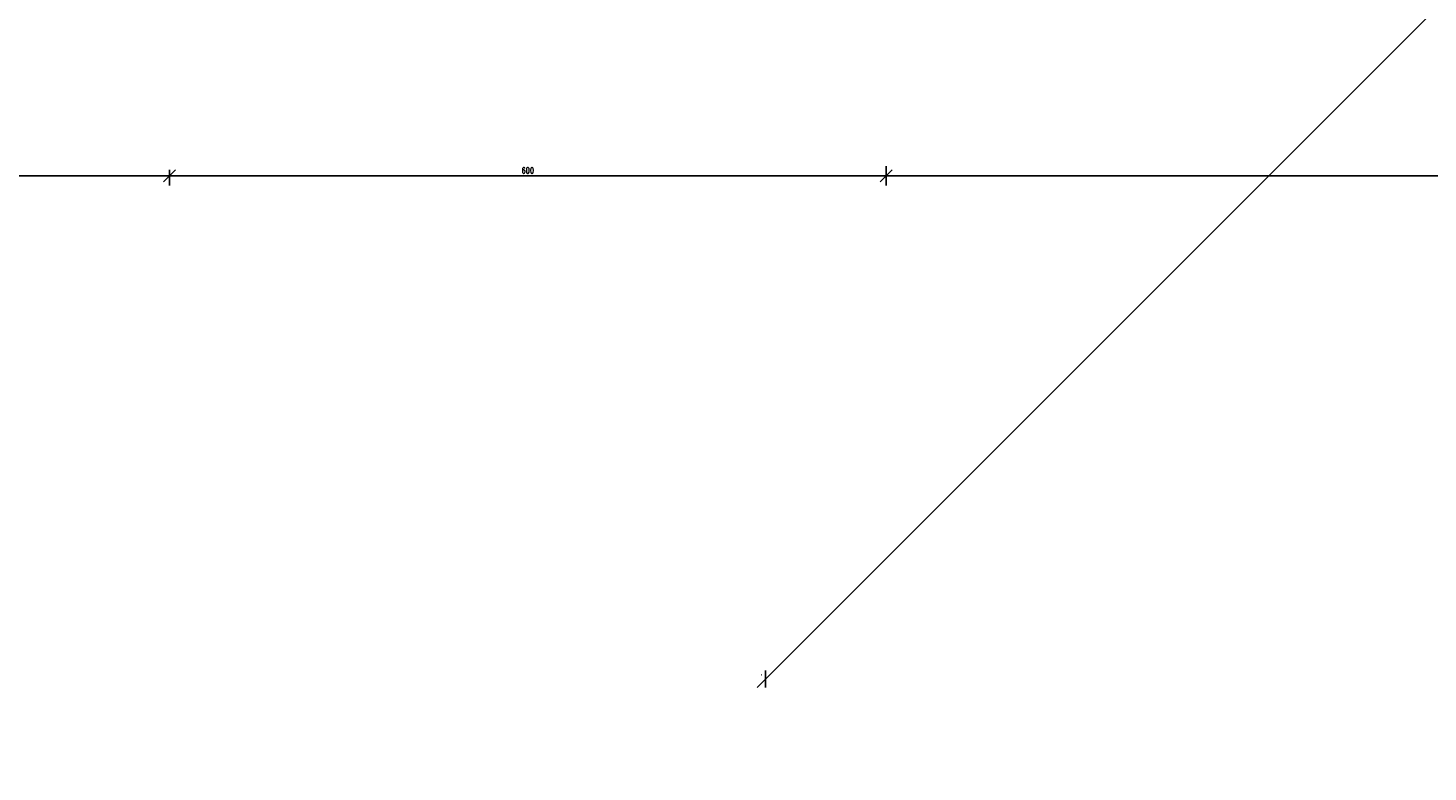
# Model space of a CAD drawing. Header units: centimetres. Extents: x -228435 to 111511, y -89367 to 428125.
# Tile 183 of 216: x 10266 to 11439, y 53098 to 53721. Entities that reach past the tile are written whole.
import ezdxf

# ---------------------------------------------------------------- set-up
doc = ezdxf.new("R2010")
doc.units = ezdxf.units.CM
doc.header["$LTSCALE"] = 50
doc.header["$PDMODE"] = 35
doc.header["$PDSIZE"] = 0.1
doc.layers.get('0').update_dxf_attribs({"color": 8})
doc.layers.get('DEFPOINTS').update_dxf_attribs({"color": 8})
doc.layers.add('Kondygnacja +0$0$ARCH_INFO_OPISY', color=8, linetype='Continuous')
doc.layers.add('Kondygnacja +0_5$0$ARCH_INFO_WYMIARY', color=8, linetype='Continuous', lineweight=9)
doc.styles.add('Kondygnacja +0$0$Standard', font='txt')
doc.styles.add('Kondygnacja +0_5$0$Romans', font='Romans.shx', dxfattribs={"width": 0.7})
doc.dimstyles.new('Kondygnacja +0$0$ISO-25', dxfattribs={"dimtxt": 2.5, "dimasz": 2.5, "dimexe": 1.25, "dimexo": 0.625, "dimtad": 1, "dimtxsty": 'Kondygnacja +0$0$Standard', "dimcen": 2.5, "dimadec": 0, "dimazin": 0, "dimtfac": 1, "dimtmove": 0, "dimatfit": 3, "dimfxl": 0, "dimarcsym": 0})
doc.dimstyles.new('Kondygnacja +0_5$0$Wymiary 1-100', dxfattribs={"dimtxt": 12, "dimasz": 10, "dimexe": 5, "dimexo": 0, "dimgap": 4, "dimtad": 1, "dimrnd": 0.5, "dimzin": 12, "dimdsep": 46, "dimtxsty": 'Kondygnacja +0_5$0$Romans', "dimblk": 'Kondygnacja +0_5$0$_Oblique', "dimcen": 10, "dimdle": 10, "dimclrt": 55, "dimazin": 0, "dimtfac": 1, "dimtmove": 1, "dimatfit": 3, "dimfxl": 0, "dimtolj": 1, "dimtzin": 0, "dimarcsym": 0})

# ---------------------------------------------------------------- blocks, each defined once
blk = doc.blocks.new('Kondygnacja +0_5$0$_Oblique')
at = {"color": 0, "linetype": 'ByBlock', "lineweight": -2}
blk.add_line((-0.5, -0.5), (0.5, 0.5), dxfattribs=at)
blk = doc.blocks.new('*D329')
at = {"layer": 'DEFPOINTS', "color": 0, "lineweight": 40}
for p in [(10985, 53698), (13105, 53597.2), (13105, 53471.4)]:
    blk.add_point(p, dxfattribs=at)
at = {"layer": 'Kondygnacja +0_5$0$ARCH_INFO_WYMIARY', "color": 0, "lineweight": -2}
for p, q in [((10975, 53597.2), (13115, 53597.2)), ((10985, 53605.2), (10985, 53592.2)), ((13105, 53589.2), (13105, 53602.2))]:
    blk.add_line(p, q, dxfattribs=at)
at = {"layer": 'Kondygnacja +0_5$0$ARCH_INFO_WYMIARY', "color": 0, "lineweight": -2, "xscale": 10, "yscale": 10, "zscale": 10, "rotation": 180}
blk.add_blockref('Kondygnacja +0_5$0$_Oblique', (10985, 53597.2), dxfattribs=at)
at = {"layer": 'Kondygnacja +0_5$0$ARCH_INFO_WYMIARY', "color": 0, "lineweight": -2, "xscale": 10, "yscale": 10, "zscale": 10}
blk.add_blockref('Kondygnacja +0_5$0$_Oblique', (13105, 53597.2), dxfattribs=at)
at = {"layer": 'Kondygnacja +0_5$0$ARCH_INFO_WYMIARY', "color": 55, "insert": (12045, 53601.7), "char_height": 5, "attachment_point": 5, "style": 'Kondygnacja +0_5$0$Romans'}
blk.add_mtext('\\A1;2120', dxfattribs=at)
blk = doc.blocks.new('*D330')
at = {"layer": 'DEFPOINTS', "color": 0, "lineweight": 40}
for p in [(10385, 53597.2), (10385, 53355.1), (10985, 53355.1)]:
    blk.add_point(p, dxfattribs=at)
at = {"layer": 'Kondygnacja +0_5$0$ARCH_INFO_WYMIARY', "color": 0, "lineweight": -2}
for p, q in [((10995, 53597.2), (10375, 53597.2)), ((10385, 53589.2), (10385, 53602.2)), ((10985, 53589.2), (10985, 53602.2))]:
    blk.add_line(p, q, dxfattribs=at)
at = {"layer": 'Kondygnacja +0_5$0$ARCH_INFO_WYMIARY', "color": 0, "lineweight": -2, "xscale": 10, "yscale": 10, "zscale": 10, "rotation": 180}
blk.add_blockref('Kondygnacja +0_5$0$_Oblique', (10385, 53597.2), dxfattribs=at)
at = {"layer": 'Kondygnacja +0_5$0$ARCH_INFO_WYMIARY', "color": 0, "lineweight": -2, "xscale": 10, "yscale": 10, "zscale": 10}
blk.add_blockref('Kondygnacja +0_5$0$_Oblique', (10985, 53597.2), dxfattribs=at)
at = {"layer": 'Kondygnacja +0_5$0$ARCH_INFO_WYMIARY', "color": 55, "insert": (10685, 53601.7), "char_height": 5, "attachment_point": 5, "style": 'Kondygnacja +0_5$0$Romans'}
blk.add_mtext('\\A1;600', dxfattribs=at)
blk = doc.blocks.new('*D331')
at = {"layer": 'DEFPOINTS', "color": 0, "lineweight": 40}
for p in [(1460, 53597.2), (1460, 53595.1), (10385, 53355.1)]:
    blk.add_point(p, dxfattribs=at)
at = {"layer": 'Kondygnacja +0_5$0$ARCH_INFO_WYMIARY', "color": 0, "lineweight": -2}
for p, q in [((10395, 53597.2), (1450, 53597.2)), ((1460, 53595.1), (1460, 53602.2)), ((10385, 53589.2), (10385, 53602.2))]:
    blk.add_line(p, q, dxfattribs=at)
at = {"layer": 'Kondygnacja +0_5$0$ARCH_INFO_WYMIARY', "color": 0, "lineweight": -2, "xscale": 10, "yscale": 10, "zscale": 10, "rotation": 180}
blk.add_blockref('Kondygnacja +0_5$0$_Oblique', (1460, 53597.2), dxfattribs=at)
at = {"layer": 'Kondygnacja +0_5$0$ARCH_INFO_WYMIARY', "color": 0, "lineweight": -2, "xscale": 10, "yscale": 10, "zscale": 10}
blk.add_blockref('Kondygnacja +0_5$0$_Oblique', (10385, 53597.2), dxfattribs=at)
at = {"layer": 'Kondygnacja +0_5$0$ARCH_INFO_WYMIARY', "color": 55, "insert": (5922.5, 53601.7), "char_height": 5, "attachment_point": 5, "style": 'Kondygnacja +0_5$0$Romans'}
blk.add_mtext('\\A1;8925', dxfattribs=at)
blk = doc.blocks.new('Kondygnacja +0$0$_Dot')
at = {"color": 0, "linetype": 'ByBlock', "lineweight": -2}
blk.add_line((-0.5, 0), (-1, 0), dxfattribs=at)
at = {"color": 0, "linetype": 'ByBlock', "const_width": 0.5}
blk.add_lwpolyline([(-0.25, 0, 1), (0.25, 0, 1)], format="xyb", close=True, dxfattribs=at)
blk = doc.blocks.new('*D510')
at = {"layer": 'DEFPOINTS', "color": 0, "lineweight": 40}
for p in [(12239.6, 54531.5), (12340.6, 54430.6, 6300), (10985, 53075, 6300)]:
    blk.add_point(p, dxfattribs=at)
at = {"layer": 'Kondygnacja +0_5$0$ARCH_INFO_WYMIARY', "color": 0, "lineweight": -2}
for p, q in [((10877, 53168.9), (12246.7, 54538.6)), ((12236.3, 54534.9), (12236.1, 54535.1)), ((10880.7, 53179.3), (10880.5, 53179.5))]:
    blk.add_line(p, q, dxfattribs=at)
at = {"layer": 'Kondygnacja +0_5$0$ARCH_INFO_WYMIARY', "color": 0, "lineweight": -2, "xscale": 10, "yscale": 10, "zscale": 10}
for p, rotation in [((12239.6, 54531.5), 45.00000000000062), ((10884, 53176), 225.0000000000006)]:
    blk.add_blockref('Kondygnacja +0_5$0$_Oblique', p, dxfattribs=dict(at, rotation=rotation))
at = {"layer": 'Kondygnacja +0_5$0$ARCH_INFO_WYMIARY', "color": 55, "insert": (11558.6, 53856.9), "char_height": 5, "attachment_point": 5, "rotation": 45, "style": 'Kondygnacja +0_5$0$Romans'}
blk.add_mtext('\\A1;1917', dxfattribs=at)

msp = doc.modelspace()

# ---------------------------------------------------------------- dimensions: what is measured, and where the dimension line sits
at = {"layer": 'Kondygnacja +0_5$0$ARCH_INFO_WYMIARY'}
dim = msp.add_aligned_dim(p1=(10985, 53075, 630), p2=(12340.56349, 54430.56349, 630), distance=142.80339, dimstyle='Kondygnacja +0_5$0$Wymiary 1-100', override={"dimtxt": 5, "dimgap": 2}, dxfattribs=at)
dim.commit()
dim.dimension.update_dxf_attribs({"geometry": '*D510', "text_midpoint": (11558.62252, 53856.94097, -5670)})
for base, p1, p2, picture, middle in [((13105, 53597.17353, 630), (10985, 53697.97939, 630), (13105, 53471.40319, 630), '*D329', (12045, 53601.67353, 630)), ((1460, 53597.17353, 630), (10385, 53355.11384, 630), (1460, 53595.11384, 630), '*D331', (5922.5, 53601.67353, 630)), ((10385, 53597.17353, 630), (10985, 53355.11384, 630), (10385, 53355.11384, 630), '*D330', (10685, 53601.67353, 630))]:
    dim = msp.add_linear_dim(base=base, p1=p1, p2=p2, dimstyle='Kondygnacja +0_5$0$Wymiary 1-100', override={"dimtxt": 5, "dimgap": 2}, dxfattribs=at)
    dim.commit()
    dim.dimension.update_dxf_attribs({"geometry": picture, "text_midpoint": middle})

# ---------------------------------------------------------------- leaders
at = {"layer": 'Kondygnacja +0$0$ARCH_INFO_OPISY'}
msp.add_leader([(10385, 52693.69078, 630), (7222.37781, 54712.54602, 630), (3910.75387, 54712.54602, 630)], dimstyle='Kondygnacja +0$0$ISO-25', override={"dimscale": 5, "dimasz": 3, "dimtad": 0, "dimldrblk": 'Kondygnacja +0$0$_Dot'}, dxfattribs=at)

doc.saveas('drawing.dxf')
